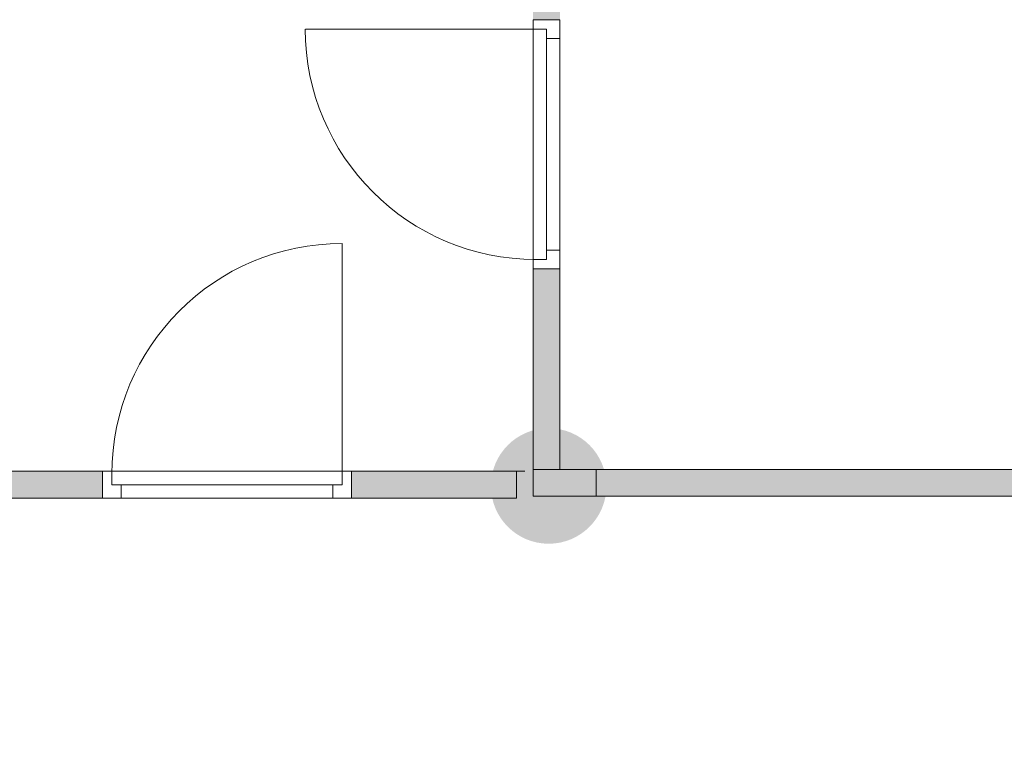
# Model space of a CAD drawing. Header units: inches. Extents: x 15 to 546804, y -66 to 267312.
# Tile 84 of 256: x 406821 to 410494, y 60637 to 63365. Entities that reach past the tile are written whole.
import ezdxf

# ---------------------------------------------------------------- set-up
doc = ezdxf.new("R2010")
doc.units = ezdxf.units.IN
doc.header["$MEASUREMENT"] = 0
doc.layers.add('Zone-1', color=4, linetype='Continuous')

msp = doc.modelspace()

# ---------------------------------------------------------------- hatches: boundary and pattern name
at = {"lineweight": 20}
h = msp.add_hatch(color=7, dxfattribs=at)
h.dxf.hatch_style = 1
h.paths.add_polyline_path([(409009.7, 61626.2, 1), (408578.9, 61626.2, 1)])
h = msp.add_hatch(color=7, dxfattribs=at)
h.dxf.hatch_style = 1
h.paths.add_polyline_path([(407129.7, 61680.8), (406419.7, 61680.8), (406419.7, 61587.8), (406437, 61587.8), (406437, 61580.8), (407129.7, 61580.8)])
h.paths.add_polyline_path([(406437, 61580.8), (406381.7, 61580.8), (406381.7, 61587.8), (406337, 61587.8), (406337, 60636.8), (406437, 60636.8)])
h.paths.add_polyline_path([(406381.7, 61680.8), (406419.7, 61680.8), (406419.7, 61687.8), (402382.3, 61687.8), (402382.3, 61587.8), (406381.7, 61587.8)])
at = {"layer": 'Zone-1', "lineweight": 20}
h = msp.add_hatch(color=7, dxfattribs=at)
h.dxf.hatch_style = 1
h.paths.add_polyline_path([(408835.9, 62435.8), (408735.9, 62435.8), (408735.9, 61687.8), (408835.9, 61687.8)])
h.paths.add_polyline_path([(408835.9, 64785.8), (408735.9, 64785.8), (408735.9, 63364.8), (408835.9, 63364.8)])
h = msp.add_hatch(color=7, dxfattribs=at)
h.dxf.hatch_style = 1
h.paths.add_polyline_path([(408673.9, 61680.8), (408058.7, 61680.8), (408058.7, 61580.8), (408673.9, 61580.8)])
h = msp.add_hatch(color=7, dxfattribs=at)
h.dxf.hatch_style = 1
h.paths.add_polyline_path([(408970.9, 61587.8), (414626.3, 61587.8), (414626.3, 61687.8), (408970.9, 61687.8)])

# ---------------------------------------------------------------- linework, layer by layer
at = {"color": 7, "lineweight": 20}
for p, q in [((408735.9, 63294.8, 2200), (408735.9, 63364.8, 2200)), ((408835.9, 63364.8, 2200), (408735.9, 63364.8, 2200)), ((408835.9, 63364.8, 2700), (408735.9, 63364.8, 2700)), ((408735.9, 63364.8, 2200), (408735.9, 63364.8, 2700)), ((408735.9, 63364.8, 2700), (408735.9, 62435.8, 2700)), ((408735.9, 63364.8, 0), (408735.9, 63329.8, 0)), ((408735.9, 62435.8, 2200), (408735.9, 63364.8, 2200)), ((408735.9, 63364.8, 2200), (408735.9, 63364.8, 0)), ((408835.9, 63364.8, 0), (408735.9, 63364.8, 0)), ((408835.9, 63364.8, 2200), (408735.9, 63364.8, 2200)), ((408835.9, 63294.8, 2200), (408835.9, 63364.8, 2200)), ((408835.9, 63364.8, 2200), (408835.9, 63364.8, 2700)), ((408835.9, 63364.8, 2700), (408835.9, 62435.8, 2700)), ((408835.9, 63364.8, 0), (408835.9, 63294.8, 0)), ((408835.9, 62435.8, 2200), (408835.9, 63364.8, 2200)), ((408835.9, 63364.8, 2200), (408835.9, 63364.8, 0)), ((408745.9, 63329.8, 0), (407886.9, 63329.8, 0)), ((408785.9, 63329.8, 0), (408735.9, 63329.8, 0)), ((408735.9, 63329.8, 2165), (408735.9, 63329.8, 0)), ((408735.9, 62470.8, 2165), (408735.9, 63329.8, 2165)), ((408785.9, 63329.8, 2165), (408735.9, 63329.8, 2165)), ((408745.9, 63329.8, 2165), (408745.9, 63329.8, 0)), ((408785.9, 63329.8, 2165), (408745.9, 63329.8, 2165)), ((408785.9, 63329.8, 0), (408745.9, 63329.8, 0)), ((408785.9, 63329.8, 2165), (408785.9, 63329.8, 0)), ((408785.9, 63294.8, 0), (408785.9, 63329.8, 0)), ((408785.9, 63294.8, 2165), (408785.9, 63329.8, 2165)), ((408785.9, 63329.8, 0), (408785.9, 62470.8, 0)), ((408785.9, 63329.8, 2165), (408785.9, 63329.8, 0)), ((408785.9, 62470.8, 2165), (408785.9, 63329.8, 2165)), ((408785.9, 63329.8, 0), (408785.9, 63275, 70.8)), ((408785.9, 63275, 2059.2), (408785.9, 63329.8, 2130)), ((408735.9, 63294.8, 2630), (408735.9, 62505.8, 2630)), ((408735.9, 63294.8, 2200), (408735.9, 63294.8, 2630)), ((408785.9, 63294.8, 2630), (408785.9, 62505.8, 2630)), ((408785.9, 62505.8, 2200), (408785.9, 63294.8, 2200)), ((408785.9, 63294.8, 2200), (408785.9, 63294.8, 2630)), ((408835.9, 63294.8, 0), (408785.9, 63294.8, 0)), ((408835.9, 63294.8, 2130), (408785.9, 63294.8, 2130)), ((408785.9, 63294.8, 2130), (408785.9, 63294.8, 0)), ((408785.9, 62505.8, 2130), (408785.9, 63294.8, 2130)), ((408785.9, 62505.8, 2165), (408785.9, 63294.8, 2165)), ((408785.9, 63294.8, 2130), (408785.9, 63294.8, 2165)), ((408835.9, 63294.8, 2200), (408835.9, 63294.8, 2630)), ((408835.9, 63294.8, 2630), (408835.9, 62505.8, 2630)), ((408835.9, 62505.8, 2130), (408835.9, 63294.8, 2130)), ((408835.9, 63294.8, 2130), (408835.9, 63294.8, 0)), ((408785.9, 63165.5, 1917.6), (408785.9, 63220.3, 1988.4)), ((408785.9, 63220.3, 141.6), (408785.9, 63165.5, 212.4)), ((408785.9, 63055.9, 1776), (408785.9, 63110.7, 1846.8)), ((408785.9, 63110.7, 283.2), (408785.9, 63055.9, 354)), ((408785.9, 62946.4, 1634.5), (408785.9, 63001.2, 1705.2)), ((408785.9, 63001.2, 424.8), (408785.9, 62946.4, 495.5)), ((408785.9, 62836.8, 1492.9), (408785.9, 62891.6, 1563.7)), ((408785.9, 62891.6, 566.3), (408785.9, 62836.8, 637.1)), ((408785.9, 62727.3, 1351.3), (408785.9, 62782.1, 1422.1)), ((408785.9, 62782.1, 707.9), (408785.9, 62727.3, 778.7)), ((408785.9, 62617.8, 1209.7), (408785.9, 62672.5, 1280.5)), ((408785.9, 62672.5, 849.5), (408785.9, 62617.8, 920.3)), ((408785.9, 62508.2, 1068.1), (408785.9, 62563, 1138.9)), ((408785.9, 62563, 991.1), (408785.9, 62508.2, 1061.9)), ((408023.7, 61670.8, 0), (408023.7, 62529.8, 0)), ((408735.9, 62505.8, 2630), (408735.9, 62505.8, 2200)), ((408735.9, 62435.8, 2200), (408735.9, 62505.8, 2200)), ((408785.9, 62505.8, 2630), (408785.9, 62505.8, 2200)), ((408835.9, 62505.8, 2130), (408785.9, 62505.8, 2130)), ((408835.9, 62505.8, 0), (408785.9, 62505.8, 0)), ((408785.9, 62505.8, 0), (408785.9, 62505.8, 2130)), ((408785.9, 62505.8, 0), (408785.9, 62470.8, 0)), ((408785.9, 62505.8, 2165), (408785.9, 62470.8, 2165)), ((408785.9, 62505.8, 2130), (408785.9, 62505.8, 2165)), ((408835.9, 62435.8, 2200), (408835.9, 62505.8, 2200)), ((408835.9, 62505.8, 2630), (408835.9, 62505.8, 2200)), ((408835.9, 62505.8, 0), (408835.9, 62505.8, 2130)), ((408835.9, 62505.8, 0), (408835.9, 62435.8, 0)), ((408735.9, 62470.8, 0), (408735.9, 62435.8, 0)), ((408785.9, 62470.8, 0), (408735.9, 62470.8, 0)), ((408735.9, 62470.8, 0), (408735.9, 62470.8, 2165)), ((408785.9, 62470.8, 2165), (408735.9, 62470.8, 2165)), ((408745.9, 62470.8, 0), (408745.9, 62470.8, 2165)), ((408785.9, 62470.8, 2165), (408745.9, 62470.8, 2165)), ((408785.9, 62470.8, 0), (408745.9, 62470.8, 0)), ((408785.9, 62470.8, 0), (408785.9, 62470.8, 2165)), ((408785.9, 62470.8, 0), (408785.9, 62470.8, 2165)), ((408835.9, 62435.8, 2200), (408735.9, 62435.8, 2200)), ((408735.9, 62435.8, 2700), (408735.9, 62435.8, 2200)), ((408835.9, 62435.8, 2700), (408735.9, 62435.8, 2700)), ((408735.9, 62435.8, 0), (408735.9, 62435.8, 2200)), ((408835.9, 62435.8, 0), (408735.9, 62435.8, 0)), ((408835.9, 62435.8, 2200), (408735.9, 62435.8, 2200)), ((408735.9, 62435.8, 0), (408735.9, 62435.8, 2700)), ((408735.9, 61687.8, 2700), (408735.9, 62435.8, 2700)), ((408835.9, 62435.8, 0), (408735.9, 62435.8, 0)), ((408735.9, 62435.8, 2700), (408835.9, 62435.8, 2700)), ((408735.9, 61687.8, 0), (408735.9, 62435.8, 0)), ((408835.9, 62435.8, 2700), (408835.9, 62435.8, 2200)), ((408835.9, 62435.8, 0), (408835.9, 62435.8, 2200)), ((408835.9, 62435.8, 2700), (408835.9, 62435.8, 0)), ((408835.9, 61687.8, 0), (408835.9, 62435.8, 0)), ((408835.9, 61687.8, 2700), (408835.9, 62435.8, 2700)), ((406381.7, 61680.8, 2700), (407129.7, 61680.8, 2700)), ((406381.7, 61680.8, 0), (407129.7, 61680.8, 0)), ((407129.7, 61580.8, 2200), (407129.7, 61680.8, 2200)), ((407129.7, 61680.8, 2200), (407199.7, 61680.8, 2200)), ((407129.7, 61680.8, 2700), (407129.7, 61680.8, 2200)), ((408058.7, 61680.8, 2700), (407129.7, 61680.8, 2700)), ((407129.7, 61580.8, 2700), (407129.7, 61680.8, 2700)), ((407164.7, 61680.8, 0), (407129.7, 61680.8, 0)), ((407129.7, 61680.8, 0), (407129.7, 61680.8, 2200)), ((407129.7, 61680.8, 2200), (408058.7, 61680.8, 2200)), ((407129.7, 61580.8, 0), (407129.7, 61680.8, 0)), ((407129.7, 61580.8, 2200), (407129.7, 61680.8, 2200)), ((407129.7, 61680.8, 0), (407129.7, 61680.8, 2700)), ((407129.7, 61580.8, 0), (407129.7, 61680.8, 0)), ((407129.7, 61680.8, 2700), (407129.7, 61580.8, 2700)), ((407164.7, 61630.8, 0), (407164.7, 61680.8, 0)), ((407164.7, 61680.8, 0), (407164.7, 61680.8, 2165)), ((407164.7, 61680.8, 2165), (408023.7, 61680.8, 2165)), ((407164.7, 61630.8, 2165), (407164.7, 61680.8, 2165)), ((407164.7, 61670.8, 0), (407164.7, 61670.8, 2165)), ((407164.7, 61630.8, 2165), (407164.7, 61670.8, 2165)), ((407164.7, 61630.8, 0), (407164.7, 61670.8, 0)), ((407988.7, 61680.8, 2630), (407199.7, 61680.8, 2630)), ((407199.7, 61680.8, 2630), (407199.7, 61680.8, 2200)), ((407988.7, 61680.8, 2200), (408058.7, 61680.8, 2200)), ((407988.7, 61680.8, 2200), (407988.7, 61680.8, 2630)), ((408058.7, 61680.8, 0), (408023.7, 61680.8, 0)), ((408023.7, 61630.8, 0), (408023.7, 61680.8, 0)), ((408023.7, 61680.8, 2165), (408023.7, 61680.8, 0)), ((408023.7, 61630.8, 2165), (408023.7, 61680.8, 2165)), ((408023.7, 61670.8, 2165), (408023.7, 61670.8, 0)), ((408023.7, 61630.8, 2165), (408023.7, 61670.8, 2165)), ((408023.7, 61630.8, 0), (408023.7, 61670.8, 0)), ((408058.7, 61580.8, 2200), (408058.7, 61680.8, 2200)), ((408058.7, 61580.8, 2700), (408058.7, 61680.8, 2700)), ((408058.7, 61680.8, 2200), (408058.7, 61680.8, 2700)), ((408058.7, 61680.8, 2200), (408058.7, 61680.8, 0)), ((408058.7, 61580.8, 0), (408058.7, 61680.8, 0)), ((408058.7, 61580.8, 2200), (408058.7, 61680.8, 2200)), ((408058.7, 61680.8, 0), (408705.5, 61680.8, 0)), ((408673.9, 61580.8, 0), (408673.9, 61680.8, 0)), ((408735.9, 61687.8, 2700), (408835.9, 61687.8, 2700)), ((408735.9, 61687.8, 0), (408735.9, 61687.8, 2700)), ((408835.9, 61687.8, 0), (408735.9, 61687.8, 0)), ((408735.9, 61687.8, 3200), (415085.9, 61687.8, 3200)), ((408735.9, 61687.8, 3200), (408735.9, 61587.8, 3200)), ((408735.9, 61687.8, 0), (408735.9, 61687.8, 3200)), ((408735.9, 61587.8, 0), (408735.9, 61687.8, 0)), ((408735.9, 61687.8, 0), (415085.9, 61687.8, 0)), ((408835.9, 61687.8, 2700), (408835.9, 61687.8, 0)), ((407164.7, 61630.8, 0), (407164.7, 61630.8, 2165)), ((407199.7, 61630.8, 0), (407164.7, 61630.8, 0)), ((407199.7, 61630.8, 2165), (407164.7, 61630.8, 2165)), ((408023.7, 61630.8, 0), (407164.7, 61630.8, 0)), ((407164.7, 61630.8, 0), (407164.7, 61630.8, 2165)), ((407164.7, 61630.8, 2165), (408023.7, 61630.8, 2165)), ((407199.7, 61630.8, 2630), (407199.7, 61630.8, 2200)), ((407988.7, 61630.8, 2630), (407199.7, 61630.8, 2630)), ((407199.7, 61630.8, 2200), (407988.7, 61630.8, 2200)), ((407199.7, 61580.8, 2130), (407199.7, 61630.8, 2130)), ((407199.7, 61580.8, 0), (407199.7, 61630.8, 0)), ((407199.7, 61630.8, 0), (407199.7, 61630.8, 2130)), ((407199.7, 61630.8, 2130), (407988.7, 61630.8, 2130)), ((407199.7, 61630.8, 2165), (407988.7, 61630.8, 2165)), ((407199.7, 61630.8, 2130), (407199.7, 61630.8, 2165)), ((407202.1, 61630.8, 1068.1), (407256.8, 61630.8, 1138.9)), ((407256.8, 61630.8, 991.1), (407202.1, 61630.8, 1061.9)), ((407311.6, 61630.8, 1209.7), (407366.4, 61630.8, 1280.5)), ((407366.4, 61630.8, 849.5), (407311.6, 61630.8, 920.3)), ((407421.2, 61630.8, 1351.3), (407475.9, 61630.8, 1422.1)), ((407475.9, 61630.8, 707.9), (407421.2, 61630.8, 778.7)), ((407530.7, 61630.8, 1492.9), (407585.5, 61630.8, 1563.7)), ((407585.5, 61630.8, 566.3), (407530.7, 61630.8, 637.1)), ((407640.3, 61630.8, 1634.5), (407695, 61630.8, 1705.2)), ((407695, 61630.8, 424.8), (407640.3, 61630.8, 495.5)), ((407749.8, 61630.8, 1776), (407804.6, 61630.8, 1846.8)), ((407804.6, 61630.8, 283.2), (407749.8, 61630.8, 354)), ((407859.3, 61630.8, 1917.6), (407914.1, 61630.8, 1988.4)), ((407914.1, 61630.8, 141.6), (407859.3, 61630.8, 212.4)), ((408023.7, 61630.8, 0), (407968.9, 61630.8, 70.8)), ((407968.9, 61630.8, 2059.2), (408023.7, 61630.8, 2130)), ((407988.7, 61630.8, 2200), (407988.7, 61630.8, 2630)), ((407988.7, 61580.8, 0), (407988.7, 61630.8, 0)), ((407988.7, 61580.8, 2130), (407988.7, 61630.8, 2130)), ((407988.7, 61630.8, 2130), (407988.7, 61630.8, 0)), ((407988.7, 61630.8, 0), (408023.7, 61630.8, 0)), ((407988.7, 61630.8, 2165), (408023.7, 61630.8, 2165)), ((407988.7, 61630.8, 2130), (407988.7, 61630.8, 2165)), ((408023.7, 61630.8, 2165), (408023.7, 61630.8, 0)), ((408023.7, 61630.8, 2165), (408023.7, 61630.8, 0)), ((406381.7, 61580.8, 0), (407129.7, 61580.8, 0)), ((406381.7, 61580.8, 2700), (407129.7, 61580.8, 2700)), ((407129.7, 61580.8, 2200), (407199.7, 61580.8, 2200)), ((408058.7, 61580.8, 2700), (407129.7, 61580.8, 2700)), ((407129.7, 61580.8, 2700), (407129.7, 61580.8, 2200)), ((407199.7, 61580.8, 0), (407129.7, 61580.8, 0)), ((407129.7, 61580.8, 0), (407129.7, 61580.8, 2200)), ((407129.7, 61580.8, 2200), (408058.7, 61580.8, 2200)), ((407129.7, 61580.8, 2700), (407129.7, 61580.8, 0)), ((407199.7, 61580.8, 2630), (407199.7, 61580.8, 2200)), ((407988.7, 61580.8, 2630), (407199.7, 61580.8, 2630)), ((407199.7, 61580.8, 0), (407199.7, 61580.8, 2130)), ((407199.7, 61580.8, 2130), (407988.7, 61580.8, 2130)), ((407988.7, 61580.8, 2200), (407988.7, 61580.8, 2630)), ((407988.7, 61580.8, 2200), (408058.7, 61580.8, 2200)), ((408058.7, 61580.8, 0), (407988.7, 61580.8, 0)), ((407988.7, 61580.8, 2130), (407988.7, 61580.8, 0)), ((408058.7, 61580.8, 2200), (408058.7, 61580.8, 2700)), ((408058.7, 61580.8, 2200), (408058.7, 61580.8, 0)), ((408058.7, 61580.8, 0), (408673.9, 61580.8, 0)), ((408735.9, 61587.8, 3200), (408735.9, 61587.8, 0)), ((408735.9, 61587.8, 0), (415085.9, 61587.8, 0)), ((408735.9, 61587.8, 3200), (415085.9, 61587.8, 3200))]:
    msp.add_line(p, q, dxfattribs=at)
at = {"color": 7, "lineweight": 20, "extrusion": (5.61302e-17, 1.21113e-11, -1)}
msp.add_ellipse((408745.9, 63329.8, 0), major_axis=(-859.5, 0), ratio=0.999391, start_param=4.712389, end_param=6.283185, dxfattribs=at)
at = {"color": 7, "lineweight": 20, "extrusion": (0, 0, -1)}
for centre, major_axis in [((408745.9, 63329.8, 0), (-859.5, 0)), ((408745.9, 63329.8, 0), (-859.5, 0)), ((408745.9, 63329.8, 0), (-859.5, 0)), ((408023.7, 61670.8, 0), (0, 859.5)), ((408023.7, 61670.8, 0), (0, 859.5)), ((408023.7, 61670.8, 0), (0, 859.5)), ((408023.7, 61670.8, 0), (0, 859.5))]:
    msp.add_ellipse(centre, major_axis=major_axis, ratio=0.999391, start_param=4.712389, end_param=6.283185, dxfattribs=at)
at = {"color": 7, "lineweight": 20}
for points, invisible_edges in [([(408735.9, 63364.8, 0), (408835.9, 63364.8, 2200), (408835.9, 63364.8, 0)], 1), ([(408835.9, 63364.8, 2200), (408735.9, 63364.8, 0), (408735.9, 63364.8, 2200)], 1), ([(408735.9, 63329.8, 2165), (408735.9, 63364.8, 0), (408735.9, 63329.8, 0)], 1), ([(408735.9, 63364.8, 0), (408735.9, 63329.8, 2165), (408735.9, 63364.8, 2200)], 3), ([(408735.9, 63364.8, 2200), (408735.9, 63329.8, 2165), (408735.9, 62435.8, 2200)], 3), ([(408835.9, 63364.8, 2200), (408735.9, 62435.8, 2200), (408835.9, 62435.8, 2200)], 1), ([(408735.9, 62435.8, 2200), (408835.9, 63364.8, 2200), (408735.9, 63364.8, 2200)], 1), ([(408735.9, 63364.8, 0), (408785.9, 63329.8, 0), (408735.9, 63329.8, 0)], 1), ([(408835.9, 63364.8, 0), (408785.9, 63329.8, 0), (408735.9, 63364.8, 0)], 3), ([(408835.9, 62435.8, 2700), (408735.9, 63364.8, 2700), (408735.9, 62435.8, 2700)], 1), ([(408735.9, 63364.8, 2700), (408835.9, 62435.8, 2700), (408835.9, 63364.8, 2700)], 1), ([(408735.9, 63294.8, 2630), (408735.9, 63364.8, 2200), (408735.9, 63294.8, 2200)], 1), ([(408735.9, 63364.8, 2200), (408735.9, 63294.8, 2630), (408735.9, 63364.8, 2700)], 3), ([(408735.9, 63364.8, 2700), (408735.9, 63294.8, 2630), (408735.9, 62435.8, 2700)], 3), ([(408735.9, 63364.8, 2200), (408835.9, 63364.8, 2700), (408835.9, 63364.8, 2200)], 1), ([(408835.9, 63364.8, 2700), (408735.9, 63364.8, 2200), (408735.9, 63364.8, 2700)], 1), ([(408835.9, 63294.8, 0), (408785.9, 63329.8, 0), (408835.9, 63364.8, 0)], 3), ([(408835.9, 63364.8, 2200), (408835.9, 63294.8, 0), (408835.9, 63364.8, 0)], 1), ([(408835.9, 63294.8, 0), (408835.9, 63364.8, 2200), (408835.9, 63294.8, 2130)], 3), ([(408835.9, 63294.8, 2130), (408835.9, 63364.8, 2200), (408835.9, 62505.8, 2130)], 3), ([(408835.9, 62435.8, 2200), (408835.9, 62505.8, 2130), (408835.9, 63364.8, 2200)], 3), ([(408835.9, 63364.8, 2700), (408835.9, 63294.8, 2200), (408835.9, 63364.8, 2200)], 1), ([(408835.9, 63294.8, 2200), (408835.9, 63364.8, 2700), (408835.9, 63294.8, 2630)], 3), ([(408835.9, 63294.8, 2630), (408835.9, 63364.8, 2700), (408835.9, 62505.8, 2630)], 3), ([(408835.9, 62435.8, 2700), (408835.9, 62505.8, 2630), (408835.9, 63364.8, 2700)], 3), ([(408785.9, 63329.8, 2165), (408735.9, 63329.8, 0), (408785.9, 63329.8, 0)], 1), ([(408735.9, 63329.8, 0), (408785.9, 63329.8, 2165), (408735.9, 63329.8, 2165)], 1), ([(408735.9, 62470.8, 2165), (408735.9, 62435.8, 2200), (408735.9, 63329.8, 2165)], 3), ([(408735.9, 63329.8, 2165), (408785.9, 62470.8, 2165), (408735.9, 62470.8, 2165)], 1), ([(408785.9, 62470.8, 2165), (408735.9, 63329.8, 2165), (408785.9, 62505.8, 2165)], 3), ([(408785.9, 62505.8, 2165), (408735.9, 63329.8, 2165), (408785.9, 63294.8, 2165)], 3), ([(408785.9, 63294.8, 2165), (408735.9, 63329.8, 2165), (408785.9, 63329.8, 2165)], 1), ([(408745.9, 63329.8, 0), (408785.9, 63329.8, 2165), (408785.9, 63329.8, 0)], 1), ([(408785.9, 63329.8, 2165), (408745.9, 63329.8, 0), (408745.9, 63329.8, 2165)], 1), ([(408785.9, 63329.8, 2165), (408785.9, 62470.8, 0), (408785.9, 63329.8, 0)], 1), ([(408785.9, 62470.8, 0), (408785.9, 63329.8, 2165), (408785.9, 62470.8, 2165)], 1), ([(408785.9, 63294.8, 2130), (408785.9, 63329.8, 0), (408785.9, 63294.8, 0)], 1), ([(408785.9, 63329.8, 0), (408785.9, 63294.8, 2130), (408785.9, 63329.8, 2165)], 3), ([(408785.9, 63329.8, 2165), (408785.9, 63294.8, 2130), (408785.9, 63294.8, 2165)], 1), ([(408785.9, 63329.8, 0), (408835.9, 63294.8, 0), (408785.9, 63294.8, 0)], 1), ([(408735.9, 62505.8, 2630), (408735.9, 62435.8, 2700), (408735.9, 63294.8, 2630)], 3), ([(408835.9, 63294.8, 2130), (408785.9, 63294.8, 0), (408835.9, 63294.8, 0)], 1), ([(408785.9, 63294.8, 0), (408835.9, 63294.8, 2130), (408785.9, 63294.8, 2130)], 1), ([(408785.9, 62505.8, 2165), (408785.9, 63294.8, 2130), (408785.9, 62505.8, 2130)], 1), ([(408785.9, 63294.8, 2130), (408785.9, 62505.8, 2165), (408785.9, 63294.8, 2165)], 1), ([(408785.9, 63294.8, 2130), (408835.9, 62505.8, 2130), (408785.9, 62505.8, 2130)], 1), ([(408835.9, 62505.8, 2130), (408785.9, 63294.8, 2130), (408835.9, 63294.8, 2130)], 1), ([(408785.9, 63294.8, 2630), (408785.9, 62505.8, 2200), (408785.9, 63294.8, 2200)], 1), ([(408785.9, 62505.8, 2200), (408785.9, 63294.8, 2630), (408785.9, 62505.8, 2630)], 1), ([(408735.9, 62435.8, 2200), (408735.9, 62505.8, 2630), (408735.9, 62505.8, 2200)], 1), ([(408735.9, 62505.8, 2630), (408735.9, 62435.8, 2200), (408735.9, 62435.8, 2700)], 13), ([(408785.9, 62505.8, 0), (408835.9, 62505.8, 2130), (408835.9, 62505.8, 0)], 1), ([(408835.9, 62505.8, 2130), (408785.9, 62505.8, 0), (408785.9, 62505.8, 2130)], 1), ([(408785.9, 62470.8, 2165), (408785.9, 62505.8, 0), (408785.9, 62470.8, 0)], 1), ([(408785.9, 62505.8, 0), (408785.9, 62470.8, 2165), (408785.9, 62505.8, 2130)], 3), ([(408785.9, 62505.8, 2130), (408785.9, 62470.8, 2165), (408785.9, 62505.8, 2165)], 1), ([(408835.9, 62435.8, 0), (408785.9, 62470.8, 0), (408835.9, 62505.8, 0)], 3), ([(408835.9, 62505.8, 0), (408785.9, 62470.8, 0), (408785.9, 62505.8, 0)], 1), ([(408835.9, 62505.8, 2130), (408835.9, 62435.8, 0), (408835.9, 62505.8, 0)], 1), ([(408835.9, 62435.8, 0), (408835.9, 62505.8, 2130), (408835.9, 62435.8, 2200)], 3), ([(408835.9, 62505.8, 2630), (408835.9, 62435.8, 2200), (408835.9, 62505.8, 2200)], 1), ([(408835.9, 62435.8, 2200), (408835.9, 62505.8, 2630), (408835.9, 62435.8, 2700)], 3), ([(408735.9, 62470.8, 0), (408785.9, 62470.8, 2165), (408785.9, 62470.8, 0)], 1), ([(408785.9, 62470.8, 2165), (408735.9, 62470.8, 0), (408735.9, 62470.8, 2165)], 1), ([(408735.9, 62435.8, 2200), (408735.9, 62470.8, 0), (408735.9, 62435.8, 0)], 1), ([(408735.9, 62470.8, 0), (408735.9, 62435.8, 2200), (408735.9, 62470.8, 2165)], 3), ([(408735.9, 62470.8, 0), (408835.9, 62435.8, 0), (408735.9, 62435.8, 0)], 1), ([(408835.9, 62435.8, 0), (408735.9, 62470.8, 0), (408785.9, 62470.8, 0)], 13), ([(408745.9, 62470.8, 2165), (408785.9, 62470.8, 0), (408785.9, 62470.8, 2165)], 1), ([(408785.9, 62470.8, 0), (408745.9, 62470.8, 2165), (408745.9, 62470.8, 0)], 1), ([(408735.9, 61687.8, 2700), (408735.9, 62435.8, 0), (408735.9, 61687.8, 0)], 1), ([(408735.9, 62435.8, 0), (408735.9, 61687.8, 2700), (408735.9, 62435.8, 2700)], 1), ([(408735.9, 62435.8, 0), (408835.9, 62435.8, 2700), (408835.9, 62435.8, 0)], 1), ([(408835.9, 62435.8, 2700), (408735.9, 62435.8, 0), (408735.9, 62435.8, 2700)], 1), ([(408735.9, 62435.8, 0), (408835.9, 61687.8, 0), (408735.9, 61687.8, 0)], 1), ([(408835.9, 61687.8, 0), (408735.9, 62435.8, 0), (408835.9, 62435.8, 0)], 1), ([(408835.9, 62435.8, 2700), (408735.9, 61687.8, 2700), (408835.9, 61687.8, 2700)], 1), ([(408735.9, 61687.8, 2700), (408835.9, 62435.8, 2700), (408735.9, 62435.8, 2700)], 1), ([(408835.9, 62435.8, 2200), (408735.9, 62435.8, 0), (408835.9, 62435.8, 0)], 1), ([(408735.9, 62435.8, 0), (408835.9, 62435.8, 2200), (408735.9, 62435.8, 2200)], 1), ([(408735.9, 62435.8, 2700), (408835.9, 62435.8, 2200), (408835.9, 62435.8, 2700)], 1), ([(408835.9, 62435.8, 2200), (408735.9, 62435.8, 2700), (408735.9, 62435.8, 2200)], 1), ([(408835.9, 62435.8, 0), (408835.9, 61687.8, 2700), (408835.9, 61687.8, 0)], 1), ([(408835.9, 61687.8, 2700), (408835.9, 62435.8, 0), (408835.9, 62435.8, 2700)], 1), ([(406381.7, 61680.8, 2700), (407129.7, 61680.8, 0), (406381.7, 61680.8, 0)], 1), ([(407129.7, 61680.8, 0), (406381.7, 61680.8, 2700), (407129.7, 61680.8, 2700)], 1), ([(407129.7, 61680.8, 0), (406381.7, 61580.8, 0), (406381.7, 61680.8, 0)], 1), ([(406381.7, 61580.8, 0), (407129.7, 61680.8, 0), (407129.7, 61580.8, 0)], 1), ([(407129.7, 61580.8, 2700), (406381.7, 61680.8, 2700), (406381.7, 61580.8, 2700)], 1), ([(406381.7, 61680.8, 2700), (407129.7, 61580.8, 2700), (407129.7, 61680.8, 2700)], 1), ([(407129.7, 61580.8, 2200), (407129.7, 61680.8, 0), (407129.7, 61580.8, 0)], 1), ([(407129.7, 61680.8, 0), (407129.7, 61580.8, 2200), (407129.7, 61680.8, 2200)], 1), ([(407129.7, 61680.8, 2200), (407164.7, 61680.8, 0), (407129.7, 61680.8, 0)], 1), ([(407164.7, 61680.8, 0), (407129.7, 61680.8, 2200), (407164.7, 61680.8, 2165)], 3), ([(407164.7, 61680.8, 2165), (407129.7, 61680.8, 2200), (408023.7, 61680.8, 2165)], 3), ([(408058.7, 61680.8, 2200), (408023.7, 61680.8, 2165), (407129.7, 61680.8, 2200)], 3), ([(408058.7, 61580.8, 2200), (407129.7, 61680.8, 2200), (407129.7, 61580.8, 2200)], 1), ([(407129.7, 61680.8, 2200), (408058.7, 61580.8, 2200), (408058.7, 61680.8, 2200)], 1), ([(407164.7, 61680.8, 0), (407129.7, 61580.8, 0), (407129.7, 61680.8, 0)], 1), ([(407129.7, 61580.8, 0), (407164.7, 61680.8, 0), (407164.7, 61630.8, 0)], 13), ([(407129.7, 61580.8, 2700), (408058.7, 61680.8, 2700), (407129.7, 61680.8, 2700)], 1), ([(408058.7, 61680.8, 2700), (407129.7, 61580.8, 2700), (408058.7, 61580.8, 2700)], 1), ([(407129.7, 61680.8, 2700), (407129.7, 61580.8, 2200), (407129.7, 61580.8, 2700)], 1), ([(407129.7, 61580.8, 2200), (407129.7, 61680.8, 2700), (407129.7, 61680.8, 2200)], 1), ([(407129.7, 61680.8, 2200), (407199.7, 61680.8, 2630), (407199.7, 61680.8, 2200)], 1), ([(407199.7, 61680.8, 2630), (407129.7, 61680.8, 2200), (407129.7, 61680.8, 2700)], 13), ([(407199.7, 61680.8, 2630), (407129.7, 61680.8, 2700), (407988.7, 61680.8, 2630)], 3), ([(408058.7, 61680.8, 2700), (407988.7, 61680.8, 2630), (407129.7, 61680.8, 2700)], 3), ([(407129.7, 61680.8, 0), (407129.7, 61580.8, 2700), (407129.7, 61580.8, 0)], 1), ([(407129.7, 61580.8, 2700), (407129.7, 61680.8, 0), (407129.7, 61680.8, 2700)], 1), ([(407164.7, 61680.8, 0), (407164.7, 61630.8, 2165), (407164.7, 61630.8, 0)], 1), ([(407164.7, 61630.8, 2165), (407164.7, 61680.8, 0), (407164.7, 61680.8, 2165)], 1), ([(408023.7, 61680.8, 2165), (407164.7, 61630.8, 2165), (407164.7, 61680.8, 2165)], 1), ([(407164.7, 61630.8, 2165), (408023.7, 61680.8, 2165), (407199.7, 61630.8, 2165)], 3), ([(407164.7, 61670.8, 2165), (407164.7, 61630.8, 0), (407164.7, 61630.8, 2165)], 1), ([(407164.7, 61630.8, 0), (407164.7, 61670.8, 2165), (407164.7, 61670.8, 0)], 1), ([(407199.7, 61630.8, 2165), (408023.7, 61680.8, 2165), (407988.7, 61630.8, 2165)], 3), ([(407988.7, 61630.8, 2165), (408023.7, 61680.8, 2165), (408023.7, 61630.8, 2165)], 1), ([(407988.7, 61680.8, 2630), (408058.7, 61680.8, 2200), (407988.7, 61680.8, 2200)], 1), ([(408058.7, 61680.8, 2200), (407988.7, 61680.8, 2630), (408058.7, 61680.8, 2700)], 3), ([(408023.7, 61630.8, 2165), (408023.7, 61680.8, 0), (408023.7, 61630.8, 0)], 1), ([(408023.7, 61680.8, 0), (408023.7, 61630.8, 2165), (408023.7, 61680.8, 2165)], 1), ([(408023.7, 61680.8, 2165), (408058.7, 61680.8, 0), (408023.7, 61680.8, 0)], 1), ([(408058.7, 61680.8, 0), (408023.7, 61680.8, 2165), (408058.7, 61680.8, 2200)], 3), ([(408058.7, 61680.8, 0), (408023.7, 61630.8, 0), (408023.7, 61680.8, 0)], 1), ([(408058.7, 61580.8, 0), (408023.7, 61630.8, 0), (408058.7, 61680.8, 0)], 3), ([(408023.7, 61670.8, 0), (408023.7, 61630.8, 2165), (408023.7, 61630.8, 0)], 1), ([(408023.7, 61630.8, 2165), (408023.7, 61670.8, 0), (408023.7, 61670.8, 2165)], 1), ([(408058.7, 61680.8, 0), (408058.7, 61580.8, 2200), (408058.7, 61580.8, 0)], 1), ([(408058.7, 61580.8, 2200), (408058.7, 61680.8, 0), (408058.7, 61680.8, 2200)], 1), ([(408058.7, 61680.8, 2200), (408058.7, 61580.8, 2700), (408058.7, 61580.8, 2200)], 1), ([(408058.7, 61580.8, 2700), (408058.7, 61680.8, 2200), (408058.7, 61680.8, 2700)], 1), ([(408735.9, 61687.8, 3200), (408735.9, 61587.8, 0), (408735.9, 61587.8, 3200)], 1), ([(408735.9, 61587.8, 0), (408735.9, 61687.8, 3200), (408735.9, 61687.8, 0)], 1), ([(408735.9, 61687.8, 3200), (415085.9, 61687.8, 0), (408735.9, 61687.8, 0)], 1), ([(415085.9, 61687.8, 0), (408735.9, 61687.8, 3200), (415085.9, 61687.8, 3200)], 1), ([(415085.9, 61687.8, 0), (408735.9, 61587.8, 0), (408735.9, 61687.8, 0)], 1), ([(408735.9, 61587.8, 0), (415085.9, 61687.8, 0), (415085.9, 61587.8, 0)], 1), ([(415085.9, 61587.8, 3200), (408735.9, 61687.8, 3200), (408735.9, 61587.8, 3200)], 1), ([(408735.9, 61687.8, 3200), (415085.9, 61587.8, 3200), (415085.9, 61687.8, 3200)], 1), ([(408735.9, 61687.8, 2700), (408835.9, 61687.8, 0), (408835.9, 61687.8, 2700)], 1), ([(408835.9, 61687.8, 0), (408735.9, 61687.8, 2700), (408735.9, 61687.8, 0)], 1), ([(407129.7, 61580.8, 0), (407164.7, 61630.8, 0), (407199.7, 61580.8, 0)], 3), ([(408023.7, 61630.8, 2165), (407164.7, 61630.8, 0), (408023.7, 61630.8, 0)], 1), ([(407164.7, 61630.8, 0), (408023.7, 61630.8, 2165), (407164.7, 61630.8, 2165)], 1), ([(407164.7, 61630.8, 2165), (407199.7, 61630.8, 0), (407164.7, 61630.8, 0)], 1), ([(407199.7, 61630.8, 0), (407164.7, 61630.8, 2165), (407199.7, 61630.8, 2130)], 3), ([(407199.7, 61630.8, 2130), (407164.7, 61630.8, 2165), (407199.7, 61630.8, 2165)], 1), ([(407199.7, 61580.8, 0), (407164.7, 61630.8, 0), (407199.7, 61630.8, 0)], 1), ([(407199.7, 61630.8, 0), (407199.7, 61580.8, 2130), (407199.7, 61580.8, 0)], 1), ([(407199.7, 61580.8, 2130), (407199.7, 61630.8, 0), (407199.7, 61630.8, 2130)], 1), ([(407199.7, 61630.8, 2165), (407988.7, 61630.8, 2130), (407199.7, 61630.8, 2130)], 1), ([(407988.7, 61630.8, 2130), (407199.7, 61630.8, 2165), (407988.7, 61630.8, 2165)], 1), ([(407988.7, 61630.8, 2130), (407199.7, 61580.8, 2130), (407199.7, 61630.8, 2130)], 1), ([(407199.7, 61580.8, 2130), (407988.7, 61630.8, 2130), (407988.7, 61580.8, 2130)], 1), ([(407988.7, 61630.8, 2630), (407199.7, 61630.8, 2200), (407988.7, 61630.8, 2200)], 1), ([(407199.7, 61630.8, 2200), (407988.7, 61630.8, 2630), (407199.7, 61630.8, 2630)], 1), ([(407988.7, 61630.8, 2130), (408023.7, 61630.8, 0), (407988.7, 61630.8, 0)], 1), ([(408023.7, 61630.8, 0), (407988.7, 61630.8, 2130), (408023.7, 61630.8, 2165)], 3), ([(408023.7, 61630.8, 2165), (407988.7, 61630.8, 2130), (407988.7, 61630.8, 2165)], 1), ([(407988.7, 61580.8, 2130), (407988.7, 61630.8, 0), (407988.7, 61580.8, 0)], 1), ([(407988.7, 61630.8, 0), (407988.7, 61580.8, 2130), (407988.7, 61630.8, 2130)], 1), ([(408023.7, 61630.8, 0), (407988.7, 61580.8, 0), (407988.7, 61630.8, 0)], 1), ([(407988.7, 61580.8, 0), (408023.7, 61630.8, 0), (408058.7, 61580.8, 0)], 3), ([(407129.7, 61580.8, 0), (406381.7, 61580.8, 2700), (406381.7, 61580.8, 0)], 1), ([(406381.7, 61580.8, 2700), (407129.7, 61580.8, 0), (407129.7, 61580.8, 2700)], 1), ([(407199.7, 61580.8, 2130), (407129.7, 61580.8, 0), (407199.7, 61580.8, 0)], 1), ([(407129.7, 61580.8, 0), (407199.7, 61580.8, 2130), (407129.7, 61580.8, 2200)], 3), ([(407129.7, 61580.8, 2200), (407199.7, 61580.8, 2130), (408058.7, 61580.8, 2200)], 3), ([(407199.7, 61580.8, 2630), (407129.7, 61580.8, 2200), (407199.7, 61580.8, 2200)], 1), ([(407129.7, 61580.8, 2200), (407199.7, 61580.8, 2630), (407129.7, 61580.8, 2700)], 3), ([(407129.7, 61580.8, 2700), (407199.7, 61580.8, 2630), (408058.7, 61580.8, 2700)], 3), ([(407988.7, 61580.8, 2130), (408058.7, 61580.8, 2200), (407199.7, 61580.8, 2130)], 3), ([(407988.7, 61580.8, 2630), (408058.7, 61580.8, 2700), (407199.7, 61580.8, 2630)], 3), ([(408058.7, 61580.8, 2200), (407988.7, 61580.8, 0), (408058.7, 61580.8, 0)], 1), ([(407988.7, 61580.8, 0), (408058.7, 61580.8, 2200), (407988.7, 61580.8, 2130)], 3), ([(408058.7, 61580.8, 2700), (407988.7, 61580.8, 2200), (408058.7, 61580.8, 2200)], 1), ([(407988.7, 61580.8, 2200), (408058.7, 61580.8, 2700), (407988.7, 61580.8, 2630)], 3), ([(415085.9, 61587.8, 3200), (408735.9, 61587.8, 0), (415085.9, 61587.8, 0)], 1), ([(408735.9, 61587.8, 0), (415085.9, 61587.8, 3200), (408735.9, 61587.8, 3200)], 1)]:
    msp.add_3dface(points, dxfattribs=dict(at, invisible_edges=invisible_edges))
at = {"layer": 'Zone-1', "color": 7, "lineweight": 20}
for p, q in [((414626.3, 61687.8, -2859.5), (408970.9, 61687.8, -2859.5)), ((408970.9, 61687.8, -2859.5), (408970.9, 61587.8, -2859.5)), ((408970.9, 61587.8, -2859.5), (414626.3, 61587.8, -2859.5))]:
    msp.add_line(p, q, dxfattribs=at)

doc.saveas('drawing.dxf')
